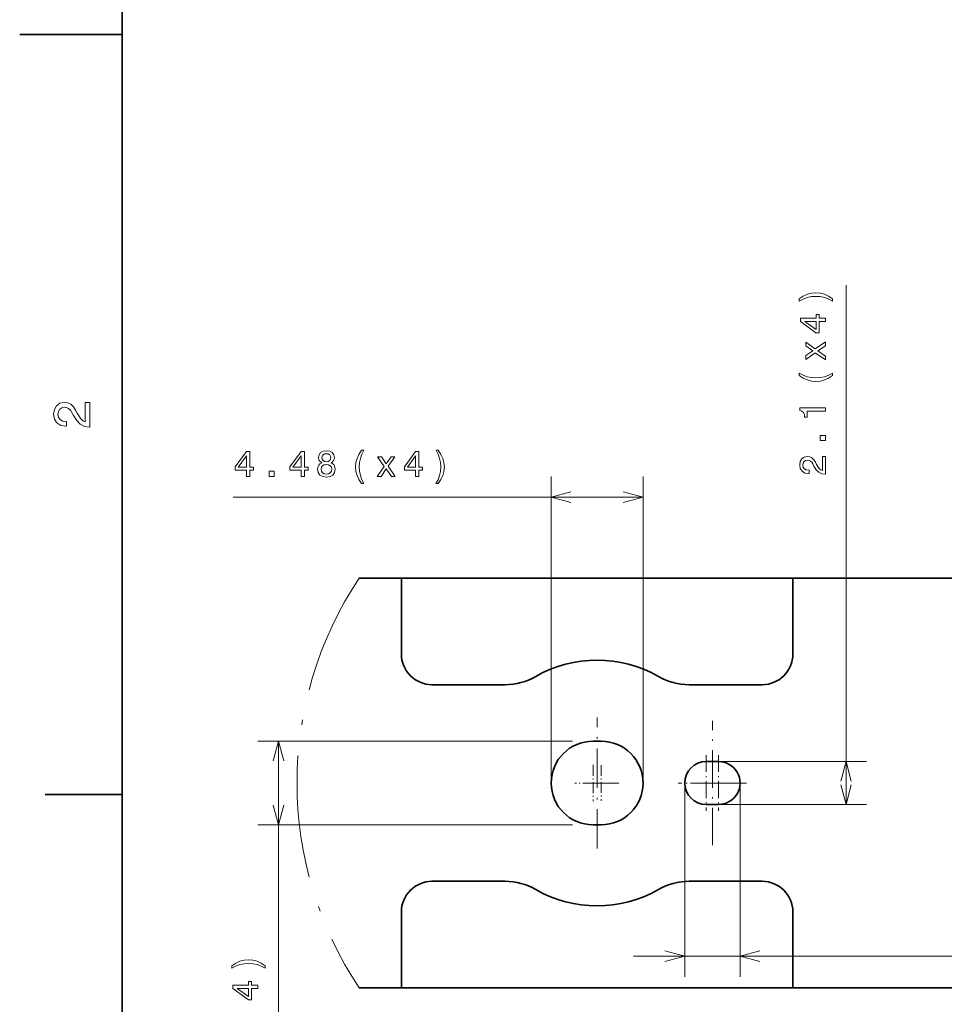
# Model space of a CAD drawing. Extents: x 0 to 420, y 0 to 297.
# Tile 3 of 28: x 0 to 90, y 54 to 150. Entities that reach past the tile are written whole.
import ezdxf

# ---------------------------------------------------------------- set-up
doc = ezdxf.new("R2010")
doc.units = 0
doc.linetypes.add('DASHDOT', pattern=[18.5, 12, -3, 0.5, -3])

msp = doc.modelspace()

# ---------------------------------------------------------------- linework, layer by layer
at = {"color": 7, "lineweight": 35}
for p, q in [((10, 287), (10, 10)), ((10, 148.5), (0, 148.5)), ((33.125027, 95.411331), (37.236816, 95.411331)), ((37.236816, 88.01133), (37.236816, 95.411331)), ((37.236816, 95.411331), (75.436813, 95.411331)), ((75.436813, 95.411331), (75.436813, 88.01133)), ((75.436813, 95.411331), (92.991547, 95.411331)), ((37.236816, 87.994156), (37.236816, 88.01133)), ((75.436813, 88.01133), (75.436813, 87.994156)), ((40.236816, 85.01133), (40.219643, 85.01133)), ((42.924816, 85.01133), (40.236816, 85.01133)), ((47.359039, 85.01133), (42.924816, 85.01133)), ((69.748817, 85.01133), (65.314598, 85.01133)), ((72.436813, 85.01133), (69.748817, 85.01133)), ((72.453987, 85.01133), (72.436813, 85.01133)), ((55.936722, 79.494743), (56.736477, 79.494698)), ((68.186813, 77.51133), (66.986816, 77.51133)), ((10, 74.300003), (2.5, 74.300003)), ((66.986816, 73.311333), (68.186813, 73.311333)), ((56.736912, 71.327919), (55.937061, 71.327888)), ((40.219643, 65.811333), (40.236816, 65.811333)), ((40.236816, 65.811333), (42.924816, 65.811333)), ((42.924816, 65.811333), (47.359039, 65.811333)), ((65.314598, 65.811333), (69.748817, 65.811333)), ((69.748817, 65.811333), (72.436813, 65.811333)), ((72.436813, 65.811333), (72.453987, 65.811333)), ((37.236816, 62.811333), (37.236816, 62.828503)), ((37.236816, 55.411331), (37.236816, 62.811333)), ((75.436813, 62.828503), (75.436867, 62.44088)), ((75.436867, 62.44088), (75.436867, 55.411331)), ((33.125031, 55.411331), (37.236816, 55.411331)), ((75.436867, 55.411331), (37.236816, 55.411331)), ((75.436867, 55.411331), (92.991547, 55.411331))]:
    msp.add_line(p, q, dxfattribs=at)
at = {"color": 7, "lineweight": 13}
for p, q in [((80.621941, 73.311333), (80.621941, 124.034302)), ((51.854088, 75.998001), (51.857819, 105.331985)), ((60.819679, 75.997017), (60.823406, 105.330841)), ((20.839285, 103.33593), (60.823151, 103.330841)), ((53.936722, 79.494743), (23.246586, 79.494301)), ((25.246586, 79.494331), (25.247194, 37.555691)), ((67.978943, 77.51133), (82.621941, 77.51133)), ((64.886818, 75.162407), (64.886818, 56.492607)), ((70.286819, 75.162407), (70.286819, 56.492607)), ((67.978943, 73.311333), (82.621941, 73.311333)), ((53.937061, 71.32785), (23.246704, 71.327408)), ((59.886818, 58.492607), (115.388466, 58.492607))]:
    msp.add_line(p, q, dxfattribs=at)
at = {"color": 7, "linetype": 'DASHDOT', "lineweight": 13, "ltscale": 0.320162}
msp.add_line((56.336807, 69.008064), (56.336807, 81.814545), dxfattribs=at)
at = {"color": 7, "linetype": 'DASHDOT', "lineweight": 13, "ltscale": 0.304154}
msp.add_line((67.586815, 69.328247), (67.586815, 81.494415), dxfattribs=at)
at = {"color": 7, "linetype": 'DASHDOT', "lineweight": 13, "ltscale": 0.1365}
for p, q in [((66.986816, 78.141335), (66.986816, 72.681328)), ((68.186813, 78.141335), (68.186813, 72.681328)), ((69.716812, 75.411331), (64.256821, 75.411331)), ((70.916817, 75.411331), (65.456818, 75.411331))]:
    msp.add_line(p, q, dxfattribs=at)
at = {"color": 7, "linetype": 'DASHDOT', "lineweight": 13, "ltscale": 0.089079}
for p, q in [((55.937149, 77.192894), (55.937149, 73.629715)), ((57.718739, 75.411308), (54.15556, 75.411308))]:
    msp.add_line(p, q, dxfattribs=at)
at = {"color": 7, "linetype": 'DASHDOT', "lineweight": 13, "ltscale": 0.086525}
for p, q in [((56.736465, 77.141853), (56.736465, 73.68087)), ((58.466957, 75.411362), (55.005974, 75.411362))]:
    msp.add_line(p, q, dxfattribs=at)
at = {"color": 7, "lineweight": 13}
for points in [[(79.317184, 122.690628), (78.920929, 122.949997), (78.528282, 123.133713), (78.121216, 123.241783), (77.688942, 123.277809), (77.260269, 123.241783), (76.849609, 123.133713), (76.456955, 122.949997), (76.060699, 122.690628), (76.060699, 122.463684), (76.442551, 122.665421), (76.846008, 122.809509), (77.26387, 122.895966), (77.688942, 122.928383), (78.114014, 122.895966), (78.535484, 122.809509), (78.935341, 122.661812), (79.317184, 122.463684)], [(78.621941, 120.479538), (78.621941, 120.803741), (78.002342, 120.803741), (78.002342, 121.16037), (77.714157, 121.16037), (77.714157, 120.803741), (76.17598, 120.803741), (76.17598, 120.475937), (77.685341, 119.380829), (78.002342, 119.380829), (78.002342, 120.479538)], [(77.714157, 119.683426), (76.593842, 120.479538), (77.714157, 120.479538)], [(78.621941, 117.097694), (77.869064, 117.594818), (78.621941, 118.106339), (78.621941, 118.48819), (77.6241, 117.796539), (76.6875, 118.448563), (76.6875, 118.081123), (77.389954, 117.609222), (76.6875, 117.137321), (76.6875, 116.76268), (77.627701, 117.403885), (78.621941, 116.726654)], [(79.317184, 115.207207), (79.317184, 115.434151), (78.935341, 115.228821), (78.535484, 115.084732), (78.114014, 114.994675), (77.688942, 114.965851), (77.26387, 114.994675), (76.846008, 115.084732), (76.442551, 115.228821), (76.060699, 115.434151), (76.060699, 115.207207), (76.456955, 114.944237), (76.849609, 114.760521), (77.260269, 114.652451), (77.688942, 114.620026), (78.121216, 114.652451), (78.528282, 114.760521), (78.920929, 114.944237)], [(6.833213, 110.169449), (6.833213, 112.575073), (6.399496, 112.575073), (6.399496, 110.673775), (6.162464, 110.779686), (5.965778, 110.961243), (5.607709, 111.521034), (5.456412, 111.818588), (5.239553, 112.151443), (4.987392, 112.388474), (4.689841, 112.524643), (4.351945, 112.575073), (3.928314, 112.489334), (3.595461, 112.252304), (3.383646, 111.889191), (3.307997, 111.420174), (3.393732, 110.93602), (3.630764, 110.567871), (4.009006, 110.330833), (4.508286, 110.250145), (4.578891, 110.250145), (4.578891, 110.709076), (4.538545, 110.709076), (4.195605, 110.754471), (3.943444, 110.890633), (3.782061, 111.107491), (3.726585, 111.394958), (3.777017, 111.687462), (3.903098, 111.90432), (4.099784, 112.045532), (4.346902, 112.095963), (4.578891, 112.060661), (4.775577, 111.964844), (4.947046, 111.803459), (5.098343, 111.581558), (5.259727, 111.284004), (5.572406, 110.789772), (5.90526, 110.441788), (6.308718, 110.235016), (6.818084, 110.169449)], [(78.621941, 111.710808), (78.621941, 112.03862), (76.103928, 112.03862), (76.103928, 111.793663), (76.323669, 111.728821), (76.471359, 111.599136), (76.557816, 111.401016), (76.586639, 111.127235), (76.842407, 111.127235), (76.842407, 111.710808)], [(78.621941, 108.858505), (78.621941, 109.355621), (78.085197, 109.355621), (78.085197, 108.858505)], [(22.12196, 105.335762), (22.446167, 105.335724), (22.446247, 105.955322), (22.802876, 105.955276), (22.802912, 106.243462), (22.446283, 106.243507), (22.44648, 107.781693), (22.11867, 107.781731), (21.023376, 106.272507), (21.023336, 105.955505), (22.12204, 105.95536)], [(27.459137, 105.335083), (27.783344, 105.335045), (27.783422, 105.954643), (28.140051, 105.954597), (28.140087, 106.242783), (27.783459, 106.242828), (27.783653, 107.781006), (27.455845, 107.781052), (26.360552, 106.271828), (26.360512, 105.954819), (27.459215, 105.954681)], [(29.483082, 106.682091), (29.299351, 106.581253), (29.173252, 106.440773), (29.093979, 106.264275), (29.068737, 106.051743), (29.126333, 105.731125), (29.292007, 105.482544), (29.56216, 105.324013), (29.929588, 105.262726), (30.293428, 105.323914), (30.563622, 105.482384), (30.729359, 105.730927), (30.790638, 106.051521), (30.761848, 106.264061), (30.686222, 106.440582), (30.556557, 106.581085), (30.376453, 106.681976), (30.520557, 106.768417), (30.621437, 106.887276), (30.682693, 107.031357), (30.70433, 107.20787), (30.646727, 107.463638), (30.495457, 107.668991), (30.250515, 107.802307), (29.929916, 107.852783), (29.605701, 107.802391), (29.360729, 107.669144), (29.205803, 107.463821), (29.151737, 107.208069), (29.169725, 107.031555), (29.230946, 106.887451)], [(33.361069, 104.639091), (33.588013, 104.639061), (33.382729, 105.020935), (33.238689, 105.420807), (33.148685, 105.842285), (33.119919, 106.267365), (33.148792, 106.692429), (33.238903, 107.110291), (33.383049, 107.513733), (33.588425, 107.895546), (33.361481, 107.895576), (33.098465, 107.499359), (32.914696, 107.106728), (32.806572, 106.696075), (32.774097, 106.26741), (32.806465, 105.835129), (32.914482, 105.428055), (33.098148, 105.035378)], [(38.633492, 105.333664), (38.957699, 105.333626), (38.957779, 105.953217), (39.314407, 105.953171), (39.314445, 106.241364), (38.957817, 106.241409), (38.958008, 107.779587), (38.630199, 107.779633), (37.534908, 106.270401), (37.534866, 105.9534), (38.633568, 105.953262)], [(40.844498, 104.638138), (41.103912, 105.034363), (41.287682, 105.426987), (41.395805, 105.83403), (41.431881, 106.266304), (41.395912, 106.694984), (41.287895, 107.105659), (41.104225, 107.498337), (40.844913, 107.894623), (40.617966, 107.894653), (40.819649, 107.512787), (40.963692, 107.109306), (41.050095, 106.691422), (41.082458, 106.26635), (41.049984, 105.841278), (40.963474, 105.419823), (40.815727, 105.019989), (40.617554, 104.638168)], [(21.325966, 106.243652), (22.122219, 107.363861), (22.122076, 106.243546)], [(26.663141, 106.242966), (27.459394, 107.363182), (27.459251, 106.242867)], [(29.493952, 107.179207), (29.522791, 107.337708), (29.609262, 107.460175), (29.746159, 107.535805), (29.929882, 107.564598), (30.109993, 107.535759), (30.24687, 107.460091), (30.333309, 107.337601), (30.365711, 107.179092), (30.333269, 107.016998), (30.246798, 106.89093), (30.1099, 106.80809), (29.929781, 106.782898), (29.746067, 106.811737), (29.60919, 106.891006), (29.522751, 107.017097)], [(35.251648, 105.334091), (35.748859, 106.086914), (36.260292, 105.333969), (36.642136, 105.333916), (35.950623, 106.331848), (36.602757, 107.268364), (36.235321, 107.26841), (35.763329, 106.566017), (35.291519, 107.268524), (34.916878, 107.268578), (35.557968, 106.328293), (34.880608, 105.334145)], [(37.837498, 106.241547), (38.633751, 107.361763), (38.633606, 106.241447)], [(78.621941, 105.559509), (78.621941, 107.277817), (78.312141, 107.277817), (78.312141, 105.919739), (78.142838, 105.995392), (78.002342, 106.125076), (77.746582, 106.524933), (77.638512, 106.737465), (77.483612, 106.97522), (77.303497, 107.144531), (77.090958, 107.241791), (76.849609, 107.277817), (76.547012, 107.216576), (76.309265, 107.047264), (76.157959, 106.787903), (76.103928, 106.452881), (76.165169, 106.107063), (76.334473, 105.844093), (76.604645, 105.674789), (76.961273, 105.617149), (77.011711, 105.617149), (77.011711, 105.944962), (76.982895, 105.944962), (76.73793, 105.977379), (76.557816, 106.074646), (76.442551, 106.229538), (76.402924, 106.434875), (76.438942, 106.643806), (76.528999, 106.798706), (76.669495, 106.899567), (76.846008, 106.935593), (77.011711, 106.910378), (77.152199, 106.841934), (77.274673, 106.726662), (77.382751, 106.568161), (77.498016, 106.355621), (77.721359, 106.002594), (77.959122, 105.754036), (78.247299, 105.606339), (78.61113, 105.559509)], [(24.343863, 105.33548), (24.840981, 105.335419), (24.841049, 105.872162), (24.343929, 105.872223)], [(29.414558, 106.058899), (29.447004, 106.249817), (29.551489, 106.393898), (29.713604, 106.487534), (29.929749, 106.519928), (30.142281, 106.48748), (30.304371, 106.393799), (30.408819, 106.249695), (30.444818, 106.058769), (30.408768, 105.853439), (30.304283, 105.698555), (30.142166, 105.59771), (29.929626, 105.565323), (29.713491, 105.597763), (29.551401, 105.698654), (29.446953, 105.853561)], [(23.94215, 57.560715), (23.545891, 57.820076), (23.153238, 58.003788), (22.746176, 58.111855), (22.313898, 58.147869), (21.885225, 58.111839), (21.474564, 58.003765), (21.081915, 57.820042), (20.685665, 57.560669), (20.685669, 57.333725), (21.067511, 57.535458), (21.470966, 57.679558), (21.888832, 57.766022), (22.313904, 57.798447), (22.738976, 57.766029), (23.160446, 57.679581), (23.560307, 57.531891), (23.942152, 57.333771)], [(23.246937, 55.349609), (23.246931, 55.67382), (22.627335, 55.673809), (22.627331, 56.030437), (22.339146, 56.030434), (22.339149, 55.673805), (20.800966, 55.673782), (20.800972, 55.34597), (22.310352, 54.250893), (22.627356, 54.2509), (22.62734, 55.349602)], [(22.339167, 54.55349), (21.218838, 55.349583), (22.339155, 55.349598)]]:
    msp.add_lwpolyline(points, close=True, dxfattribs=at)
for points in [[(53.789482, 103.84938), (51.857563, 103.331985), (53.789349, 102.814102)], [(58.891235, 102.813454), (60.823151, 103.330841), (58.891365, 103.848724)], [(25.764252, 77.562485), (25.246586, 79.494331), (24.728977, 77.562469)], [(81.13958, 75.579483), (80.621941, 77.51133), (80.104309, 75.579483)], [(80.104309, 75.243179), (80.621941, 73.311333), (81.13958, 75.243179)], [(24.729038, 73.259277), (25.246704, 71.327431), (25.764315, 73.259293)], [(62.954964, 57.974968), (64.886818, 58.492607), (62.954964, 59.010246)], [(72.218674, 59.010246), (70.286819, 58.492607), (72.218674, 57.974968)]]:
    msp.add_lwpolyline(points, dxfattribs=at)
at = {"color": 7, "linetype": 'DASHDOT', "lineweight": 13}
msp.add_arc((63.058289, 75.411331), 36, 146.251016, 213.748998, dxfattribs=at)
at = {"color": 7, "lineweight": 35}
for centre, radius, start, end in [((40.236912, 88.011429), 3.000144, 180.329757, 269.670243), ((72.436722, 88.011429), 3.000144, 270.329759, 359.670241), ((56.336815, 75.409958), 12.001193, 60.069847, 119.930158), ((47.3591, 91.002869), 5.991537, 269.999383, 299.934046), ((65.314529, 91.002869), 5.991537, 240.065949, 270.000612), ((55.937149, 75.411308), 4.083178, 90.005993, 270.002169), ((56.736465, 75.411362), 4.083192, 270.006247, 89.999845), ((66.986816, 75.411331), 2.1, 90.000003, 269.999997), ((68.186813, 75.411331), 2.1, 269.999997, 90.000003), ((40.236912, 62.811237), 3.000144, 90.329757, 179.670243), ((47.3591, 59.819794), 5.991537, 60.065954, 90.000617), ((65.314529, 59.819794), 5.991537, 89.999388, 119.934051), ((72.436722, 62.811237), 3.000144, 0.329759, 89.670241), ((56.336815, 75.412704), 12.001193, 240.069842, 299.930153)]:
    msp.add_arc(centre, radius, start, end, dxfattribs=at)

doc.saveas('drawing.dxf')
